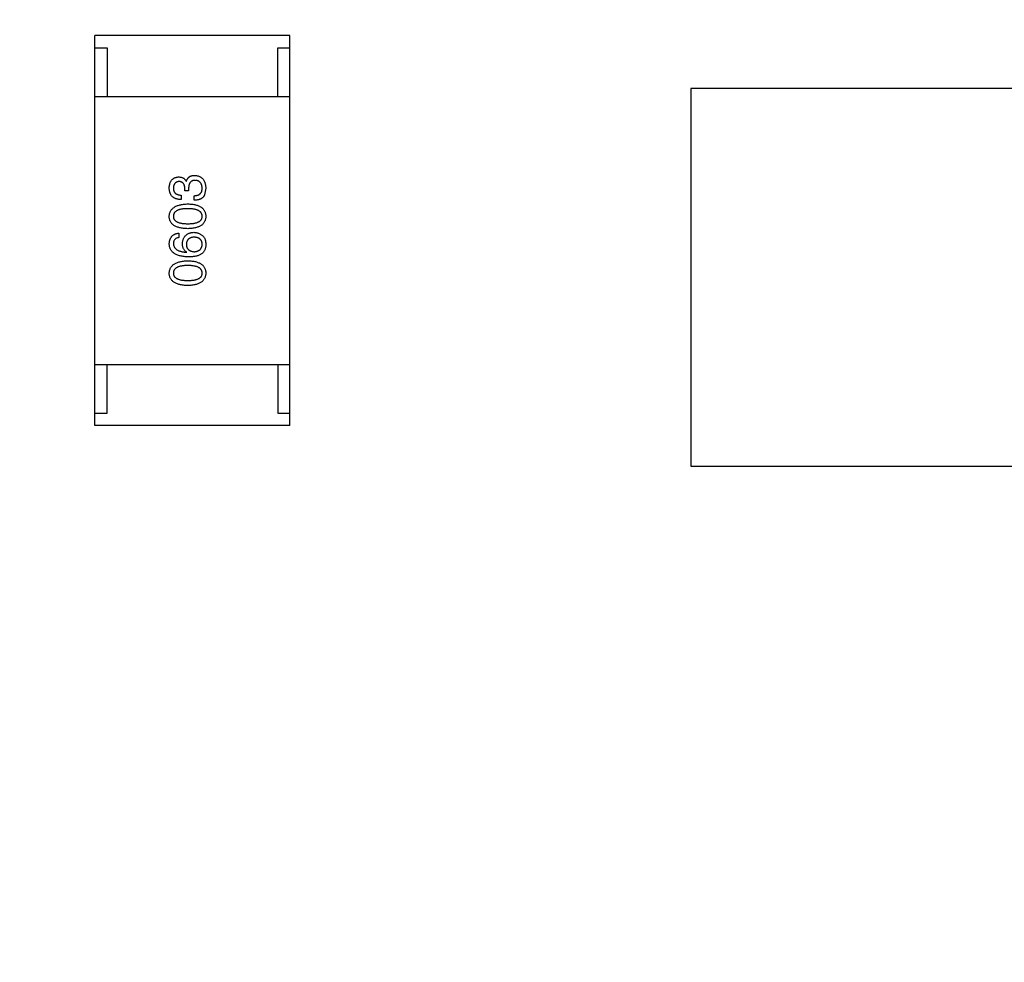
# Model space of a CAD drawing. Header units: millimetres. Extents: x -16 to 538, y -56 to 87.
# Tile 117 of 162: x 466.99 to 471.03, y -0.73 to 3.14. Entities that reach past the tile are written whole.
import ezdxf

# ---------------------------------------------------------------- set-up
doc = ezdxf.new("R2010")
doc.units = ezdxf.units.MM
doc.header["$LTSCALE"] = 1.21
doc.header["$MEASUREMENT"] = 0
doc.header["$PDMODE"] = 3
doc.header["$PDSIZE"] = 0.3125
doc.layers.get('0').update_dxf_attribs({"linetype": 'CONTINUOUS'})
doc.layers.get('DEFPOINTS').update_dxf_attribs({"linetype": 'CONTINUOUS'})
doc.layers.add('Dim', color=3, linetype='CONTINUOUS', lineweight=25)
doc.styles.get("Standard").update_dxf_attribs({"font": 'txt', "width": 0.8})
doc.dimstyles.get("Standard").update_dxf_attribs({"dimtxt": 0.15625, "dimasz": 0.1875, "dimexe": 0.125, "dimexo": 0.0625, "dimgap": 0.09, "dimtad": 0, "dimtih": 1, "dimtoh": 1, "dimzin": 4, "dimdsep": 46, "dimtxsty": 'STANDARD', "dimblk": '_FILLED', "dimblk1": '_FILLED', "dimblk2": '_FILLED', "dimcen": 0.09, "dimazin": 1, "dimtp": 0.01, "dimtm": 0.01, "dimtfac": 1, "dimtofl": 0, "dimtmove": 0, "dimatfit": 3, "dimldrblk": '_FILLED', "dimfxl": 1, "dimtolj": 1, "dimtzin": 4, "dimarcsym": 0})

# ---------------------------------------------------------------- blocks, each defined once
blk = doc.blocks.new('_FILLED')
at = {"color": 0, "linetype": 'ByBlock'}
blk.add_solid([(0, 0), (-1, 0.1667), (-1, -0.1667)], dxfattribs=at)
blk = doc.blocks.new('*D19')
at = {"color": 0, "linetype": 'ByBlock', "lineweight": -2}
for p, q in [((450.6432, 37.0225), (532.5397, 37.0225)), ((532.4147, 37.0225), (532.4147, 16.4209)), ((532.4147, -12.0275), (532.4147, 8.5742)), ((450.6432, -12.0275), (532.5397, -12.0275))]:
    blk.add_line(p, q, dxfattribs=at)
at = {"layer": 'DEFPOINTS', "color": 0, "linetype": 'ByBlock'}
for p in [(450.5807, 37.0225), (450.5807, -12.0275)]:
    blk.add_point(p, dxfattribs=at)
at = {"color": 0, "linetype": 'ByBlock', "lineweight": -2, "xscale": 2.54, "yscale": 2.54, "zscale": 2.54}
for p, rotation in [((532.4147, 37.0225), 90), ((532.4147, -12.0275), 270)]:
    blk.add_blockref('_FILLED', p, dxfattribs=dict(at, rotation=rotation))
at = {"color": 0, "linetype": 'ByBlock', "lineweight": -2, "insert": (532.4147, 12.4975), "char_height": 2.5, "attachment_point": 5, "rotation": 90}
blk.add_mtext('\\A1;49.05', dxfattribs=at)

msp = doc.modelspace()

# ---------------------------------------------------------------- linework, layer by layer
at = {"color": 7, "linetype": 'Continuous'}
for p, q in [((468.0976, 3.0753), (467.2976, 3.0753)), ((467.2976, 1.4753), (467.2976, 3.0753)), ((468.0976, 1.4753), (468.0976, 3.0753)), ((467.2976, 3.0253), (467.3476, 3.0253)), ((467.3476, 3.0253), (467.3476, 2.8253)), ((468.0476, 3.0253), (468.0976, 3.0253)), ((468.0476, 2.8253), (468.0476, 3.0253)), ((471.7428, 2.8585), (469.7428, 2.8584)), ((469.7428, 2.8584), (469.7428, 1.3084)), ((467.2976, 2.8253), (468.0976, 2.8253)), ((467.6721, 2.4771), (467.6729, 2.4771)), ((467.6663, 2.4386), (467.6663, 2.4484)), ((467.6819, 2.4386), (467.6663, 2.4386)), ((467.6819, 2.4476), (467.6819, 2.4386)), ((467.7524, 2.4484), (467.7475, 2.4214)), ((467.6508, 2.4206), (467.6508, 2.4025)), ((467.7049, 2.3993), (467.7049, 2.4181)), ((467.6418, 2.2645), (467.6418, 2.2464)), ((467.6737, 2.1858), (467.6745, 2.1866)), ((467.2976, 1.7253), (468.0976, 1.7253)), ((467.3476, 1.5253), (467.3476, 1.7253)), ((468.0476, 1.7253), (468.0476, 1.5253)), ((467.2976, 1.5253), (467.3476, 1.5253)), ((468.0476, 1.5253), (468.0976, 1.5253)), ((468.0976, 1.4753), (467.2976, 1.4753)), ((469.7428, 1.3084), (471.7428, 1.3085))]:
    msp.add_line(p, q, dxfattribs=at)
for points, knots in [([(467.6024, 2.4501), (467.6025, 2.4518), (467.6027, 2.4552), (467.6033, 2.46), (467.6042, 2.4646), (467.6054, 2.4688), (467.6068, 2.4728), (467.6085, 2.4764), (467.6105, 2.4797), (467.6128, 2.4827), (467.6153, 2.4854), (467.6182, 2.4877), (467.6213, 2.4898), (467.6247, 2.4915), (467.6284, 2.4929), (467.6323, 2.494), (467.6365, 2.4948), (467.6394, 2.495), (467.6409, 2.4952)], [0, 0, 0, 0, 0.077845, 0.151584, 0.221397, 0.287366, 0.350104, 0.410398, 0.467998, 0.524388, 0.579979, 0.635152, 0.690917, 0.747936, 0.806661, 0.867861, 0.932479, 1, 1, 1, 1]), ([(467.6426, 2.4763), (467.6417, 2.4762), (467.6399, 2.4761), (467.6374, 2.4756), (467.635, 2.4749), (467.6328, 2.4741), (467.6308, 2.473), (467.629, 2.4718), (467.6272, 2.4704), (467.6257, 2.4688), (467.6244, 2.467), (467.6232, 2.465), (467.6222, 2.4628), (467.6213, 2.4605), (467.6207, 2.4579), (467.6201, 2.4552), (467.6198, 2.4523), (467.6197, 2.4503), (467.6196, 2.4493)], [0, 0, 0, 0, 0.067655, 0.132224, 0.194132, 0.253145, 0.309858, 0.366002, 0.421361, 0.47702, 0.532632, 0.590536, 0.65067, 0.713258, 0.779588, 0.848803, 0.921949, 1, 1, 1, 1]), ([(467.6409, 2.4952), (467.6428, 2.4951), (467.6463, 2.495), (467.6514, 2.4942), (467.656, 2.4928), (467.6602, 2.4908), (467.6639, 2.4882), (467.6672, 2.4851), (467.67, 2.4814), (467.6714, 2.4786), (467.6721, 2.4771)], [0, 0, 0, 0, 0.143686, 0.277942, 0.40333, 0.521785, 0.638573, 0.755208, 0.874773, 1, 1, 1, 1]), ([(467.6663, 2.4484), (467.6663, 2.4495), (467.6662, 2.4517), (467.6658, 2.4547), (467.6653, 2.4576), (467.6646, 2.4603), (467.6637, 2.4628), (467.6627, 2.465), (467.6614, 2.4671), (467.66, 2.469), (467.6585, 2.4706), (467.6567, 2.472), (467.6548, 2.4733), (467.6527, 2.4743), (467.6504, 2.4752), (467.6479, 2.4758), (467.6453, 2.4762), (467.6435, 2.4763), (467.6426, 2.4763)], [0, 0, 0, 0, 0.079415, 0.154091, 0.22508, 0.29186, 0.355026, 0.415127, 0.472418, 0.528511, 0.583551, 0.638361, 0.693547, 0.750023, 0.807857, 0.868401, 0.932259, 1, 1, 1, 1]), ([(467.6729, 2.4771), (467.6732, 2.4781), (467.6739, 2.4801), (467.675, 2.4829), (467.6763, 2.4855), (467.6777, 2.4879), (467.6793, 2.4901), (467.6811, 2.4921), (467.6829, 2.494), (467.685, 2.4956), (467.6872, 2.4971), (467.6895, 2.4983), (467.692, 2.4994), (467.6946, 2.5002), (467.6974, 2.5009), (467.7003, 2.5014), (467.7033, 2.5017), (467.7054, 2.5017), (467.7065, 2.5017)], [0, 0, 0, 0, 0.069445, 0.136039, 0.200011, 0.261745, 0.322328, 0.381403, 0.438864, 0.496655, 0.554398, 0.612391, 0.672266, 0.733005, 0.79604, 0.861293, 0.928785, 1, 1, 1, 1]), ([(467.709, 2.4812), (467.7079, 2.4812), (467.7058, 2.4812), (467.7027, 2.4808), (467.6998, 2.4801), (467.6971, 2.4792), (467.6947, 2.478), (467.6925, 2.4765), (467.6904, 2.4748), (467.6886, 2.4728), (467.6871, 2.4706), (467.6856, 2.4681), (467.6845, 2.4653), (467.6836, 2.4623), (467.6828, 2.459), (467.6823, 2.4554), (467.682, 2.4516), (467.6819, 2.449), (467.6819, 2.4476)], [0, 0, 0, 0, 0.066518, 0.129194, 0.188613, 0.245254, 0.300032, 0.353805, 0.407079, 0.461108, 0.516272, 0.574141, 0.634837, 0.699275, 0.767504, 0.840272, 0.917505, 1, 1, 1, 1]), ([(467.7065, 2.5017), (467.7083, 2.5016), (467.7118, 2.5013), (467.7169, 2.5004), (467.7216, 2.4992), (467.726, 2.4976), (467.73, 2.4956), (467.7337, 2.4932), (467.7371, 2.4904), (467.7402, 2.4872), (467.7429, 2.4837), (467.7453, 2.4797), (467.7473, 2.4754), (467.749, 2.4708), (467.7504, 2.4657), (467.7514, 2.4603), (467.7521, 2.4545), (467.7523, 2.4505), (467.7524, 2.4484)], [0, 0, 0, 0, 0.068236, 0.132937, 0.194125, 0.253174, 0.310181, 0.365986, 0.421096, 0.476216, 0.532352, 0.590232, 0.649824, 0.71274, 0.778406, 0.848058, 0.921922, 1, 1, 1, 1]), ([(467.7377, 2.4493), (467.7376, 2.4505), (467.7374, 2.4529), (467.7369, 2.4563), (467.7362, 2.4596), (467.7353, 2.4626), (467.7342, 2.4654), (467.7329, 2.468), (467.7314, 2.4703), (467.7297, 2.4725), (467.7278, 2.4743), (467.7257, 2.476), (467.7234, 2.4775), (467.7209, 2.4787), (467.7182, 2.4797), (467.7153, 2.4804), (467.7122, 2.481), (467.7101, 2.4812), (467.709, 2.4812)], [0, 0, 0, 0, 0.076694, 0.149502, 0.218019, 0.283183, 0.345589, 0.405199, 0.462852, 0.519478, 0.575313, 0.630559, 0.687006, 0.744638, 0.804006, 0.866059, 0.931486, 1, 1, 1, 1]), ([(467.6508, 2.4025), (467.6489, 2.4026), (467.6451, 2.4027), (467.6397, 2.4034), (467.6347, 2.4044), (467.63, 2.4057), (467.6257, 2.4075), (467.6217, 2.4095), (467.6181, 2.412), (467.6149, 2.4148), (467.612, 2.4179), (467.6095, 2.4215), (467.6074, 2.4254), (467.6057, 2.4296), (467.6043, 2.4342), (467.6033, 2.4392), (467.6026, 2.4445), (467.6025, 2.4482), (467.6024, 2.4501)], [0, 0, 0, 0, 0.074804, 0.144899, 0.211458, 0.274554, 0.334363, 0.392059, 0.448123, 0.503024, 0.558154, 0.613471, 0.670844, 0.729926, 0.792003, 0.857405, 0.926768, 1, 1, 1, 1]), ([(467.6196, 2.4493), (467.6197, 2.4481), (467.6197, 2.446), (467.6201, 2.4428), (467.6207, 2.4398), (467.6215, 2.437), (467.6226, 2.4345), (467.624, 2.4322), (467.6255, 2.43), (467.6274, 2.4281), (467.6295, 2.4264), (467.6318, 2.425), (467.6344, 2.4237), (467.6372, 2.4226), (467.6402, 2.4218), (467.6435, 2.4212), (467.6471, 2.4207), (467.6495, 2.4206), (467.6508, 2.4206)], [0, 0, 0, 0, 0.069877, 0.136363, 0.198671, 0.257968, 0.315462, 0.370709, 0.425568, 0.479847, 0.535753, 0.592303, 0.651386, 0.713311, 0.778642, 0.84836, 0.921866, 1, 1, 1, 1]), ([(467.7049, 2.4181), (467.7062, 2.4182), (467.7088, 2.4183), (467.7125, 2.4187), (467.716, 2.4194), (467.7192, 2.4203), (467.7221, 2.4214), (467.7249, 2.4228), (467.7273, 2.4244), (467.7295, 2.4263), (467.7314, 2.4284), (467.7331, 2.4307), (467.7345, 2.4332), (467.7357, 2.436), (467.7366, 2.439), (467.7372, 2.4422), (467.7376, 2.4457), (467.7376, 2.448), (467.7377, 2.4493)], [0, 0, 0, 0, 0.07723, 0.149593, 0.217944, 0.282232, 0.34411, 0.402297, 0.458791, 0.513966, 0.568538, 0.623291, 0.679957, 0.737243, 0.798142, 0.86118, 0.928728, 1, 1, 1, 1]), ([(467.6024, 2.3335), (467.6025, 2.3355), (467.6028, 2.3393), (467.6038, 2.3448), (467.6055, 2.35), (467.6077, 2.3549), (467.6105, 2.3593), (467.6138, 2.3634), (467.6178, 2.3672), (467.6223, 2.3705), (467.6274, 2.3735), (467.633, 2.3762), (467.6393, 2.3784), (467.646, 2.3803), (467.6534, 2.3819), (467.6613, 2.3831), (467.6698, 2.3839), (467.6756, 2.3842), (467.6786, 2.3843)], [0, 0, 0, 0, 0.057415, 0.112361, 0.16496, 0.216437, 0.267441, 0.318839, 0.371478, 0.426325, 0.483626, 0.544235, 0.608673, 0.677374, 0.750405, 0.828394, 0.911525, 1, 1, 1, 1]), ([(467.6786, 2.3843), (467.6816, 2.3842), (467.6873, 2.384), (467.6956, 2.3833), (467.7033, 2.3822), (467.7105, 2.3806), (467.7171, 2.3788), (467.7231, 2.3765), (467.7286, 2.3739), (467.7336, 2.371), (467.7379, 2.3676), (467.7417, 2.3638), (467.745, 2.3597), (467.7476, 2.3552), (467.7497, 2.3503), (467.7512, 2.345), (467.7521, 2.3394), (467.7523, 2.3355), (467.7524, 2.3335)], [0, 0, 0, 0, 0.08769, 0.170218, 0.24749, 0.319818, 0.387758, 0.451391, 0.511445, 0.568185, 0.622681, 0.67526, 0.726746, 0.778428, 0.830764, 0.884397, 0.940866, 1, 1, 1, 1]), ([(467.7475, 2.4214), (467.7471, 2.4205), (467.7462, 2.4188), (467.7447, 2.4164), (467.743, 2.4141), (467.7412, 2.412), (467.7391, 2.41), (467.7369, 2.4082), (467.7345, 2.4066), (467.7319, 2.4052), (467.7291, 2.4039), (467.7262, 2.4027), (467.7231, 2.4018), (467.7198, 2.4009), (467.7163, 2.4003), (467.7127, 2.3997), (467.7088, 2.3994), (467.7062, 2.3993), (467.7049, 2.3993)], [0, 0, 0, 0, 0.056906, 0.113264, 0.168825, 0.223843, 0.279195, 0.335267, 0.392098, 0.450414, 0.51054, 0.572219, 0.636652, 0.703156, 0.773102, 0.845505, 0.921063, 1, 1, 1, 1]), ([(467.6786, 2.3647), (467.6763, 2.3646), (467.6716, 2.3646), (467.665, 2.3642), (467.6587, 2.3636), (467.6529, 2.3628), (467.6476, 2.3617), (467.6428, 2.3604), (467.6384, 2.3588), (467.6344, 2.357), (467.631, 2.3549), (467.6279, 2.3526), (467.6254, 2.35), (467.6232, 2.3472), (467.6216, 2.3441), (467.6204, 2.3408), (467.6198, 2.3372), (467.6197, 2.3348), (467.6196, 2.3335)], [0, 0, 0, 0, 0.095719, 0.185854, 0.269738, 0.347952, 0.420315, 0.487894, 0.550245, 0.608186, 0.662454, 0.713283, 0.761375, 0.808209, 0.854301, 0.901312, 0.949396, 1, 1, 1, 1]), ([(467.7377, 2.3335), (467.7376, 2.3348), (467.7374, 2.3372), (467.7367, 2.3408), (467.7354, 2.3441), (467.7337, 2.3472), (467.7316, 2.35), (467.729, 2.3526), (467.7259, 2.3549), (467.7224, 2.357), (467.7185, 2.3588), (467.7141, 2.3604), (467.7093, 2.3617), (467.704, 2.3628), (467.6983, 2.3636), (467.6922, 2.3642), (467.6856, 2.3646), (467.681, 2.3646), (467.6786, 2.3647)], [0, 0, 0, 0, 0.050879, 0.099377, 0.146973, 0.193618, 0.240619, 0.289461, 0.34047, 0.395283, 0.453059, 0.515633, 0.582666, 0.655287, 0.732971, 0.815933, 0.905166, 1, 1, 1, 1]), ([(467.6786, 2.2827), (467.6756, 2.2828), (467.6697, 2.283), (467.6611, 2.2838), (467.6531, 2.2849), (467.6457, 2.2864), (467.6389, 2.2882), (467.6327, 2.2905), (467.627, 2.2931), (467.6219, 2.2961), (467.6174, 2.2994), (467.6135, 2.3032), (467.6101, 2.3073), (467.6074, 2.3119), (467.6053, 2.3168), (467.6036, 2.322), (467.6027, 2.3276), (467.6025, 2.3315), (467.6024, 2.3335)], [0, 0, 0, 0, 0.088823, 0.172287, 0.250296, 0.323438, 0.392244, 0.456221, 0.516635, 0.573871, 0.628, 0.680335, 0.731489, 0.782557, 0.834044, 0.886738, 0.942089, 1, 1, 1, 1]), ([(467.6196, 2.3335), (467.6197, 2.3323), (467.6198, 2.3299), (467.6204, 2.3264), (467.6216, 2.3232), (467.6232, 2.3202), (467.6254, 2.3174), (467.6279, 2.3149), (467.631, 2.3127), (467.6344, 2.3107), (467.6384, 2.3089), (467.6428, 2.3073), (467.6476, 2.3061), (467.6529, 2.305), (467.6587, 2.3042), (467.665, 2.3036), (467.6716, 2.3032), (467.6763, 2.3032), (467.6786, 2.3032)], [0, 0, 0, 0, 0.049764, 0.097007, 0.143217, 0.188577, 0.235116, 0.282997, 0.333719, 0.387776, 0.445989, 0.508679, 0.576563, 0.649481, 0.728235, 0.812722, 0.903548, 1, 1, 1, 1]), ([(467.6786, 2.3032), (467.681, 2.3032), (467.6856, 2.3032), (467.6923, 2.3036), (467.6986, 2.3042), (467.7043, 2.305), (467.7096, 2.3061), (467.7145, 2.3073), (467.7189, 2.3089), (467.7228, 2.3107), (467.7263, 2.3127), (467.7294, 2.3149), (467.7319, 2.3174), (467.734, 2.3202), (467.7357, 2.3232), (467.7368, 2.3264), (467.7375, 2.3299), (467.7376, 2.3323), (467.7377, 2.3335)], [0, 0, 0, 0, 0.096457, 0.187288, 0.27178, 0.350132, 0.423455, 0.491343, 0.554037, 0.612253, 0.666313, 0.717038, 0.764921, 0.811214, 0.856775, 0.902988, 0.950234, 1, 1, 1, 1]), ([(467.7524, 2.3335), (467.7523, 2.3315), (467.7521, 2.3276), (467.7512, 2.322), (467.7497, 2.3168), (467.7476, 2.3119), (467.745, 2.3073), (467.7417, 2.3032), (467.7379, 2.2994), (467.7335, 2.2961), (467.7286, 2.2931), (467.7231, 2.2905), (467.7171, 2.2882), (467.7105, 2.2864), (467.7033, 2.2849), (467.6956, 2.2838), (467.6873, 2.283), (467.6816, 2.2828), (467.6786, 2.2827)], [0, 0, 0, 0, 0.059135, 0.115606, 0.169241, 0.221578, 0.273261, 0.324749, 0.377329, 0.431642, 0.488541, 0.548597, 0.612232, 0.680174, 0.752504, 0.829777, 0.912307, 1, 1, 1, 1]), ([(467.6024, 2.221), (467.6025, 2.2226), (467.6028, 2.2257), (467.6035, 2.2303), (467.6045, 2.2345), (467.6057, 2.2385), (467.6072, 2.2422), (467.609, 2.2456), (467.6111, 2.2487), (467.6134, 2.2516), (467.616, 2.2542), (467.6189, 2.2565), (467.6221, 2.2585), (467.6255, 2.2603), (467.6292, 2.2618), (467.6331, 2.263), (467.6373, 2.2639), (467.6403, 2.2643), (467.6418, 2.2645)], [0, 0, 0, 0, 0.073784, 0.144317, 0.211047, 0.274818, 0.336501, 0.395724, 0.453465, 0.510016, 0.566585, 0.622844, 0.680328, 0.739335, 0.800408, 0.863904, 0.93053, 1, 1, 1, 1]), ([(467.6565, 2.221), (467.6567, 2.2229), (467.657, 2.2264), (467.6579, 2.2316), (467.6591, 2.2364), (467.6606, 2.2408), (467.6624, 2.2449), (467.6645, 2.2488), (467.667, 2.2522), (467.6698, 2.2553), (467.6729, 2.2581), (467.6763, 2.2605), (467.68, 2.2626), (467.684, 2.2643), (467.6884, 2.2657), (467.6931, 2.2667), (467.698, 2.2675), (467.7015, 2.2677), (467.7032, 2.2678)], [0, 0, 0, 0, 0.074228, 0.144548, 0.211288, 0.274576, 0.335162, 0.393915, 0.450599, 0.506657, 0.562409, 0.618617, 0.676096, 0.735061, 0.79654, 0.860906, 0.928473, 1, 1, 1, 1]), ([(467.7032, 2.2678), (467.705, 2.2677), (467.7084, 2.2676), (467.7135, 2.2669), (467.7184, 2.2658), (467.7232, 2.2642), (467.7277, 2.262), (467.7321, 2.2595), (467.7362, 2.2565), (467.7388, 2.2542), (467.7401, 2.253)], [0, 0, 0, 0, 0.12904, 0.253809, 0.377066, 0.499122, 0.621469, 0.744665, 0.870607, 1, 1, 1, 1]), ([(467.6418, 2.2464), (467.64, 2.2461), (467.6367, 2.2453), (467.6321, 2.2435), (467.6282, 2.2411), (467.6251, 2.2382), (467.6226, 2.2346), (467.6209, 2.2306), (467.6198, 2.226), (467.6197, 2.2227), (467.6196, 2.221)], [0, 0, 0, 0, 0.1439, 0.274233, 0.394478, 0.509388, 0.621911, 0.738504, 0.863414, 1, 1, 1, 1]), ([(467.7041, 2.2481), (467.7028, 2.248), (467.7004, 2.2478), (467.697, 2.2473), (467.6938, 2.2466), (467.6908, 2.2457), (467.688, 2.2445), (467.6854, 2.2432), (467.6832, 2.2417), (467.6811, 2.2399), (467.6792, 2.238), (467.6776, 2.2358), (467.6763, 2.2334), (467.6751, 2.2309), (467.6742, 2.2281), (467.6735, 2.2251), (467.6731, 2.2219), (467.673, 2.2197), (467.6729, 2.2186)], [0, 0, 0, 0, 0.076288, 0.14871, 0.216387, 0.281386, 0.342528, 0.402111, 0.4591, 0.514852, 0.569974, 0.625644, 0.682226, 0.740156, 0.800362, 0.863471, 0.930116, 1, 1, 1, 1]), ([(467.7377, 2.2194), (467.7376, 2.2205), (467.7374, 2.2226), (467.7368, 2.2257), (467.7361, 2.2286), (467.735, 2.2313), (467.7337, 2.2338), (467.7322, 2.2361), (467.7305, 2.2382), (467.7285, 2.2401), (467.7262, 2.2419), (467.7237, 2.2433), (467.7211, 2.2447), (467.7181, 2.2457), (467.7149, 2.2466), (467.7115, 2.2473), (467.7079, 2.2478), (467.7054, 2.248), (467.7041, 2.2481)], [0, 0, 0, 0, 0.066682, 0.130303, 0.190802, 0.248749, 0.30534, 0.361219, 0.415721, 0.471765, 0.528279, 0.586428, 0.64659, 0.710143, 0.776461, 0.846692, 0.921137, 1, 1, 1, 1]), ([(467.7401, 2.253), (467.7412, 2.2521), (467.7433, 2.2502), (467.7459, 2.2467), (467.7481, 2.2428), (467.7499, 2.2384), (467.7512, 2.2335), (467.752, 2.2281), (467.7525, 2.2223), (467.7525, 2.2182), (467.7524, 2.2161)], [0, 0, 0, 0, 0.105033, 0.21147, 0.321511, 0.438526, 0.563605, 0.698055, 0.843218, 1, 1, 1, 1]), ([(467.6819, 2.1669), (467.6788, 2.167), (467.6727, 2.1672), (467.6638, 2.1681), (467.6555, 2.1692), (467.6479, 2.1708), (467.6408, 2.1728), (467.6343, 2.1752), (467.6284, 2.178), (467.6231, 2.1812), (467.6184, 2.1847), (467.6143, 2.1887), (467.6108, 2.1931), (467.6079, 2.198), (467.6056, 2.2032), (467.6039, 2.2088), (467.6028, 2.2148), (467.6025, 2.2189), (467.6024, 2.221)], [0, 0, 0, 0, 0.087517, 0.169686, 0.246944, 0.319347, 0.387088, 0.450961, 0.511075, 0.567974, 0.622351, 0.675039, 0.726853, 0.778688, 0.83093, 0.884738, 0.941043, 1, 1, 1, 1]), ([(467.6196, 2.221), (467.6197, 2.2197), (467.6199, 2.2172), (467.6208, 2.2135), (467.6219, 2.21), (467.6236, 2.2068), (467.6255, 2.2038), (467.628, 2.201), (467.6308, 2.1985), (467.634, 2.1961), (467.6376, 2.194), (467.6416, 2.1922), (467.646, 2.1906), (467.6508, 2.1891), (467.6559, 2.188), (467.6615, 2.187), (467.6675, 2.1862), (467.6716, 2.1859), (467.6737, 2.1858)], [0, 0, 0, 0, 0.054741, 0.107075, 0.158339, 0.208382, 0.258772, 0.310045, 0.362765, 0.417822, 0.475982, 0.537466, 0.602901, 0.673037, 0.747247, 0.826291, 0.910782, 1, 1, 1, 1]), ([(467.6745, 2.1866), (467.6731, 2.1875), (467.6703, 2.1892), (467.6666, 2.1923), (467.6634, 2.196), (467.6609, 2.2001), (467.6589, 2.2047), (467.6575, 2.2097), (467.6567, 2.2152), (467.6566, 2.2191), (467.6565, 2.221)], [0, 0, 0, 0, 0.122276, 0.239997, 0.35611, 0.473903, 0.59404, 0.720428, 0.855383, 1, 1, 1, 1]), ([(467.6729, 2.2186), (467.673, 2.2174), (467.6731, 2.2152), (467.6735, 2.2119), (467.6742, 2.2088), (467.6752, 2.2059), (467.6763, 2.2033), (467.6778, 2.2009), (467.6794, 2.1986), (467.6813, 2.1966), (467.6834, 2.1948), (467.6858, 2.1932), (467.6884, 2.1919), (467.6912, 2.1907), (467.6943, 2.1898), (467.6976, 2.189), (467.7012, 2.1885), (467.7036, 2.1883), (467.7049, 2.1882)], [0, 0, 0, 0, 0.070453, 0.136523, 0.199866, 0.260392, 0.318446, 0.374657, 0.430182, 0.485556, 0.541071, 0.598396, 0.657208, 0.718642, 0.783247, 0.851631, 0.923928, 1, 1, 1, 1]), ([(467.7049, 2.1882), (467.7062, 2.1883), (467.7087, 2.1885), (467.7123, 2.1891), (467.7157, 2.1898), (467.7189, 2.1907), (467.7218, 2.1919), (467.7244, 2.1934), (467.7269, 2.1949), (467.7291, 2.1968), (467.731, 2.1989), (467.7327, 2.2012), (467.7342, 2.2037), (467.7353, 2.2064), (467.7363, 2.2093), (467.737, 2.2125), (467.7375, 2.2159), (467.7376, 2.2182), (467.7377, 2.2194)], [0, 0, 0, 0, 0.076467, 0.148148, 0.216496, 0.280559, 0.342274, 0.401168, 0.458322, 0.514073, 0.569257, 0.62465, 0.68124, 0.739113, 0.799947, 0.862804, 0.929597, 1, 1, 1, 1]), ([(467.7524, 2.2161), (467.7523, 2.2141), (467.7521, 2.21), (467.751, 2.2042), (467.7494, 2.1988), (467.7472, 2.1938), (467.7444, 2.1891), (467.7411, 2.1848), (467.7372, 2.1809), (467.7343, 2.1787), (467.7327, 2.1776)], [0, 0, 0, 0, 0.137449, 0.267856, 0.393219, 0.514735, 0.63397, 0.753734, 0.874967, 1, 1, 1, 1]), ([(467.6024, 2.1004), (467.6025, 2.1023), (467.6028, 2.1062), (467.6038, 2.1117), (467.6055, 2.1169), (467.6077, 2.1217), (467.6105, 2.1262), (467.6138, 2.1303), (467.6178, 2.134), (467.6223, 2.1374), (467.6274, 2.1404), (467.633, 2.143), (467.6393, 2.1453), (467.646, 2.1472), (467.6534, 2.1487), (467.6613, 2.1499), (467.6698, 2.1508), (467.6756, 2.151), (467.6786, 2.1512)], [0, 0, 0, 0, 0.057415, 0.112361, 0.16496, 0.216437, 0.267441, 0.318839, 0.371478, 0.426325, 0.483626, 0.544235, 0.608673, 0.677374, 0.750405, 0.828394, 0.911525, 1, 1, 1, 1]), ([(467.6786, 2.1512), (467.6816, 2.1511), (467.6873, 2.1509), (467.6956, 2.1501), (467.7033, 2.149), (467.7105, 2.1475), (467.7171, 2.1456), (467.7231, 2.1434), (467.7286, 2.1408), (467.7336, 2.1378), (467.7379, 2.1344), (467.7417, 2.1307), (467.745, 2.1265), (467.7476, 2.122), (467.7497, 2.1171), (467.7512, 2.1119), (467.7521, 2.1062), (467.7523, 2.1023), (467.7524, 2.1004)], [0, 0, 0, 0, 0.08769, 0.170218, 0.24749, 0.319818, 0.387758, 0.451391, 0.511445, 0.568185, 0.622681, 0.67526, 0.726746, 0.778428, 0.830764, 0.884397, 0.940866, 1, 1, 1, 1]), ([(467.7327, 2.1776), (467.7312, 2.1767), (467.728, 2.175), (467.7227, 2.1728), (467.717, 2.171), (467.7109, 2.1695), (467.7043, 2.1683), (467.6973, 2.1675), (467.6897, 2.167), (467.6846, 2.167), (467.6819, 2.1669)], [0, 0, 0, 0, 0.101889, 0.209155, 0.322694, 0.442863, 0.569758, 0.70479, 0.848502, 1, 1, 1, 1]), ([(467.6786, 2.1315), (467.6763, 2.1315), (467.6716, 2.1314), (467.665, 2.1311), (467.6587, 2.1305), (467.6529, 2.1296), (467.6476, 2.1286), (467.6428, 2.1272), (467.6384, 2.1257), (467.6344, 2.1239), (467.631, 2.1217), (467.6279, 2.1194), (467.6254, 2.1169), (467.6232, 2.1141), (467.6216, 2.111), (467.6204, 2.1076), (467.6198, 2.1041), (467.6197, 2.1016), (467.6196, 2.1004)], [0, 0, 0, 0, 0.095719, 0.185854, 0.269738, 0.347952, 0.420315, 0.487894, 0.550245, 0.608186, 0.662454, 0.713283, 0.761375, 0.808209, 0.854301, 0.901312, 0.949396, 1, 1, 1, 1]), ([(467.7377, 2.1004), (467.7376, 2.1016), (467.7374, 2.1041), (467.7367, 2.1077), (467.7354, 2.111), (467.7337, 2.114), (467.7316, 2.1169), (467.729, 2.1194), (467.7259, 2.1218), (467.7224, 2.1238), (467.7185, 2.1257), (467.7141, 2.1272), (467.7093, 2.1286), (467.704, 2.1296), (467.6983, 2.1305), (467.6922, 2.1311), (467.6856, 2.1314), (467.681, 2.1315), (467.6786, 2.1315)], [0, 0, 0, 0, 0.050879, 0.099377, 0.146973, 0.193618, 0.240619, 0.289461, 0.34047, 0.395283, 0.453059, 0.515633, 0.582666, 0.655287, 0.732971, 0.815933, 0.905166, 1, 1, 1, 1]), ([(467.6786, 2.0495), (467.6756, 2.0496), (467.6697, 2.0498), (467.6611, 2.0506), (467.6531, 2.0517), (467.6457, 2.0532), (467.6389, 2.0551), (467.6327, 2.0573), (467.627, 2.0599), (467.6219, 2.0629), (467.6174, 2.0663), (467.6135, 2.0701), (467.6101, 2.0742), (467.6074, 2.0787), (467.6053, 2.0836), (467.6036, 2.0889), (467.6027, 2.0945), (467.6025, 2.0984), (467.6024, 2.1004)], [0, 0, 0, 0, 0.088823, 0.172287, 0.250296, 0.323438, 0.392244, 0.456221, 0.516635, 0.573871, 0.628, 0.680335, 0.731489, 0.782557, 0.834044, 0.886738, 0.942089, 1, 1, 1, 1]), ([(467.6196, 2.1004), (467.6197, 2.0991), (467.6198, 2.0967), (467.6204, 2.0933), (467.6216, 2.09), (467.6232, 2.087), (467.6254, 2.0843), (467.6279, 2.0818), (467.631, 2.0795), (467.6344, 2.0775), (467.6384, 2.0757), (467.6428, 2.0742), (467.6476, 2.0729), (467.6529, 2.0718), (467.6587, 2.071), (467.665, 2.0705), (467.6716, 2.0701), (467.6763, 2.0701), (467.6786, 2.07)], [0, 0, 0, 0, 0.049764, 0.097007, 0.143217, 0.188577, 0.235116, 0.282997, 0.333719, 0.387776, 0.445989, 0.508679, 0.576563, 0.649481, 0.728235, 0.812722, 0.903548, 1, 1, 1, 1]), ([(467.6786, 2.07), (467.681, 2.0701), (467.6856, 2.0701), (467.6923, 2.0705), (467.6986, 2.071), (467.7043, 2.0718), (467.7096, 2.0729), (467.7145, 2.0742), (467.7189, 2.0757), (467.7228, 2.0775), (467.7263, 2.0795), (467.7294, 2.0818), (467.7319, 2.0843), (467.734, 2.087), (467.7357, 2.09), (467.7368, 2.0933), (467.7375, 2.0967), (467.7376, 2.0991), (467.7377, 2.1004)], [0, 0, 0, 0, 0.096457, 0.187288, 0.27178, 0.350132, 0.423455, 0.491343, 0.554037, 0.612253, 0.666313, 0.717038, 0.764921, 0.811214, 0.856775, 0.902988, 0.950234, 1, 1, 1, 1]), ([(467.7524, 2.1004), (467.7523, 2.0984), (467.7521, 2.0945), (467.7512, 2.0889), (467.7497, 2.0836), (467.7476, 2.0787), (467.745, 2.0742), (467.7417, 2.0701), (467.7379, 2.0663), (467.7335, 2.063), (467.7286, 2.0599), (467.7231, 2.0573), (467.7171, 2.0551), (467.7105, 2.0532), (467.7033, 2.0517), (467.6956, 2.0506), (467.6873, 2.0498), (467.6816, 2.0496), (467.6786, 2.0495)], [0, 0, 0, 0, 0.059135, 0.115606, 0.169241, 0.221578, 0.273261, 0.324749, 0.377329, 0.431642, 0.488541, 0.548597, 0.612232, 0.680174, 0.752504, 0.829777, 0.912307, 1, 1, 1, 1])]:
    msp.add_open_spline(points, degree=3, knots=knots, dxfattribs=at)

# ---------------------------------------------------------------- dimensions: what is measured, and where the dimension line sits
at = {"layer": 'Dim'}
dim = msp.add_linear_dim(base=(532.4147, -12.0275), p1=(450.5807, 37.0225), p2=(450.5807, -12.0275), angle=90, dimstyle='STANDARD', override={"dimtxt": 2.5, "dimasz": 2.54, "dimtih": 0, "dimtoh": 0, "dimzin": 0, "dimcen": 0.198, "dimadec": 0, "dimazin": 0, "dimtp": 0, "dimtm": 0, "dimtdec": 4, "dimtzin": 0}, dxfattribs=at)
dim.commit()
dim.dimension.update_dxf_attribs({"geometry": '*D19', "text_midpoint": (532.4147, 12.4975)})

doc.saveas('drawing.dxf')
